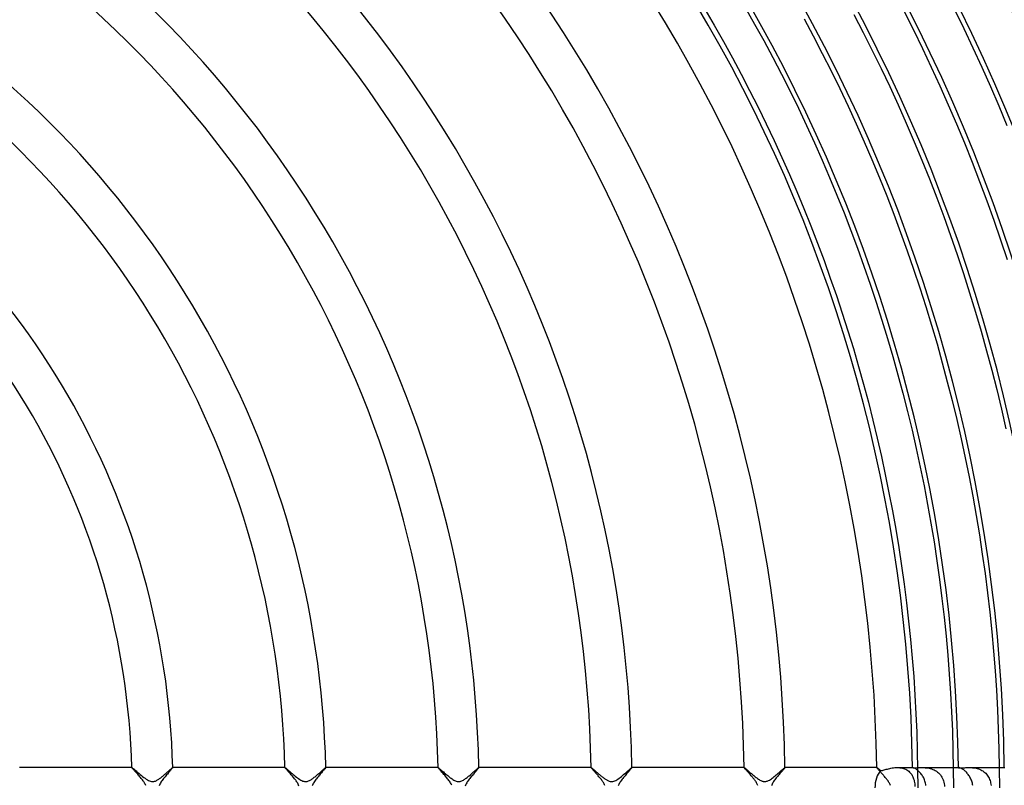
# Model space of a CAD drawing. Header units: millimetres. Extents: x -280 to 280, y -247 to 247.
# Tile 63 of 85: x 62 to 158, y 0 to 75. Entities that reach past the tile are written whole.
import ezdxf

# ---------------------------------------------------------------- set-up
doc = ezdxf.new("R2010")
doc.units = ezdxf.units.MM
doc.layers.add('HIDDEN', color=7, linetype='Continuous')
doc.layers.add('THICK', color=7, linetype='Continuous')

msp = doc.modelspace()

# ---------------------------------------------------------------- linework, layer by layer
at = {"layer": 'HIDDEN'}
for p, q in [((72.973, 1.999), (72.974, 2)), ((72.975, 2), (72.973, 2)), ((72.973, 1.998), (72.973, 1.999)), ((72.973, 1.999), (72.973, 1.999)), ((72.973, 1.997), (72.973, 1.998)), ((72.974, 2), (72.974, 2)), ((72.974, 2), (72.975, 2)), ((72.975, 2), (72.988, 1.995)), ((72.988, 1.995), (73.011, 1.979)), ((73.011, 1.979), (73.046, 1.953)), ((73.046, 1.953), (73.092, 1.916)), ((76.864, 1.92), (76.897, 1.948)), ((76.897, 1.948), (76.925, 1.97)), ((76.925, 1.97), (76.947, 1.987)), ((76.947, 1.987), (76.962, 1.997)), ((76.962, 1.997), (76.972, 2)), ((76.974, 2), (76.972, 2)), ((76.972, 2), (76.972, 2)), ((76.972, 2), (76.973, 2)), ((76.973, 2), (76.973, 1.999)), ((76.973, 1.999), (76.974, 1.999)), ((76.974, 1.999), (76.974, 1.998)), ((76.974, 1.998), (76.974, 1.997)), ((87.98, 2), (87.977, 2)), ((87.977, 1.998), (87.978, 1.999)), ((87.977, 1.997), (87.977, 1.998)), ((87.978, 1.999), (87.978, 2)), ((87.978, 2), (87.979, 2)), ((87.978, 1.999), (87.978, 1.999)), ((87.979, 2), (87.98, 2)), ((87.98, 2), (87.991, 1.995)), ((87.991, 1.995), (88.013, 1.981)), ((88.013, 1.981), (88.044, 1.958)), ((88.044, 1.958), (88.084, 1.926)), ((91.856, 1.91), (91.892, 1.941)), ((91.892, 1.941), (91.923, 1.966)), ((91.923, 1.966), (91.948, 1.984)), ((91.948, 1.984), (91.966, 1.996)), ((91.966, 1.996), (91.976, 2)), ((91.978, 2), (91.976, 2)), ((91.976, 2), (91.977, 2)), ((91.977, 2), (91.977, 2)), ((91.977, 2), (91.978, 1.999)), ((91.978, 1.999), (91.978, 1.999)), ((91.978, 1.999), (91.978, 1.998)), ((91.978, 1.998), (91.978, 1.997)), ((102.981, 1.999), (102.982, 2)), ((102.983, 2), (102.981, 2)), ((102.981, 1.998), (102.981, 1.999)), ((102.981, 1.999), (102.981, 1.999)), ((102.981, 1.997), (102.981, 1.998)), ((102.982, 2), (102.982, 2)), ((102.982, 2), (102.983, 2)), ((102.983, 2), (102.994, 1.996)), ((102.994, 1.996), (103.014, 1.983)), ((103.014, 1.983), (103.042, 1.962)), ((103.042, 1.962), (103.079, 1.933)), ((103.079, 1.933), (103.122, 1.897)), ((106.878, 1.926), (106.91, 1.952)), ((106.91, 1.952), (106.936, 1.973)), ((106.936, 1.973), (106.956, 1.988)), ((106.956, 1.988), (106.97, 1.997)), ((106.97, 1.997), (106.979, 2)), ((106.981, 2), (106.979, 2)), ((106.979, 2), (106.98, 2)), ((106.98, 2), (106.98, 2)), ((106.98, 2), (106.981, 1.999)), ((106.981, 1.999), (106.981, 1.999)), ((106.981, 1.999), (106.981, 1.998)), ((106.981, 1.998), (106.981, 1.997)), ((117.986, 2), (117.983, 2)), ((117.983, 1.998), (117.983, 1.999)), ((117.983, 1.999), (117.984, 1.999)), ((117.983, 1.997), (117.983, 1.998)), ((117.984, 1.999), (117.984, 2)), ((117.984, 2), (117.985, 2)), ((117.985, 2), (117.986, 2)), ((117.986, 2), (117.992, 1.998)), ((117.992, 1.998), (118.003, 1.992)), ((118.003, 1.992), (118.018, 1.981)), ((118.018, 1.981), (118.037, 1.967)), ((118.037, 1.967), (118.06, 1.95)), ((118.06, 1.95), (118.087, 1.928)), ((121.829, 1.882), (121.887, 1.932)), ((121.887, 1.932), (121.933, 1.969)), ((121.933, 1.969), (121.965, 1.992)), ((121.965, 1.992), (121.981, 2)), ((121.984, 2), (121.981, 2)), ((121.981, 2), (121.982, 2)), ((121.982, 2), (121.982, 2)), ((121.982, 2), (121.983, 1.999)), ((121.983, 1.999), (121.983, 1.999)), ((121.983, 1.999), (121.984, 1.998)), ((121.984, 1.998), (121.984, 1.997)), ((132.987, 2), (132.985, 2)), ((132.985, 1.998), (132.985, 1.999)), ((132.985, 1.999), (132.986, 1.999)), ((132.985, 1.997), (132.985, 1.998)), ((132.986, 1.999), (132.986, 2)), ((132.986, 2), (132.987, 2)), ((132.987, 2), (132.987, 2)), ((132.987, 2), (132.996, 1.997)), ((132.996, 1.997), (133.009, 1.989)), ((133.009, 1.989), (133.029, 1.975)), ((133.029, 1.975), (133.054, 1.956)), ((133.054, 1.956), (133.084, 1.932)), ((133.084, 1.932), (133.12, 1.902)), ((136.855, 1.904), (136.903, 1.944)), ((136.903, 1.944), (136.941, 1.974)), ((136.941, 1.974), (136.968, 1.994)), ((136.968, 1.994), (136.983, 2)), ((136.985, 2), (136.983, 2)), ((136.983, 2), (136.984, 2)), ((136.984, 2), (136.984, 2)), ((136.984, 2), (136.985, 1.999)), ((136.985, 1.999), (136.985, 1.999)), ((136.985, 1.999), (136.985, 1.998)), ((136.985, 1.998), (136.985, 1.997)), ((145.989, 2), (145.986, 2)), ((145.986, 1.998), (145.987, 1.999)), ((145.986, 1.997), (145.986, 1.998)), ((145.987, 1.999), (145.987, 2)), ((145.987, 2), (145.988, 2)), ((145.987, 1.999), (145.987, 1.999)), ((145.988, 2), (145.989, 2)), ((145.989, 2), (145.995, 1.998)), ((145.995, 1.998), (146.005, 1.993)), ((146.005, 1.993), (146.018, 1.984)), ((146.018, 1.984), (146.036, 1.971)), ((146.036, 1.971), (146.056, 1.955)), ((146.056, 1.955), (146.08, 1.936)), ((146.08, 1.936), (146.107, 1.914)), ((147.255, 1.908), (147.373, 1.933)), ((147.373, 1.933), (147.494, 1.955)), ((147.494, 1.955), (147.618, 1.974)), ((147.618, 1.974), (147.744, 1.988)), ((147.744, 1.988), (147.871, 1.997)), ((147.871, 1.997), (147.998, 2)), ((147.998, 2), (148.123, 1.997)), ((148, 2), (149.489, 2)), ((148.123, 1.997), (148.248, 1.987)), ((148.248, 1.987), (148.372, 1.969)), ((148.372, 1.969), (148.492, 1.945)), ((148.492, 1.945), (148.608, 1.912)), ((149.488, 2), (149.487, 2)), ((149.487, 2), (149.487, 2)), ((149.487, 2), (149.487, 2)), ((149.487, 2), (149.487, 2)), ((149.487, 2), (149.492, 1.997)), ((149.489, 2), (149.488, 2)), ((149.488, 2), (149.488, 2)), ((149.498, 1.999), (149.489, 2)), ((149.492, 1.997), (149.507, 1.994)), ((149.514, 1.996), (149.498, 1.999)), ((149.507, 1.994), (149.532, 1.991)), ((149.537, 1.99), (149.514, 1.996)), ((149.532, 1.991), (149.567, 1.987)), ((149.566, 1.98), (149.537, 1.99)), ((149.602, 1.966), (149.566, 1.98)), ((149.567, 1.987), (149.613, 1.985)), ((149.644, 1.949), (149.602, 1.966)), ((149.613, 1.985), (149.668, 1.983)), ((149.691, 1.926), (149.644, 1.949)), ((149.668, 1.983), (149.733, 1.983)), ((149.733, 1.983), (149.808, 1.984)), ((149.808, 1.984), (149.89, 1.987)), ((149.89, 1.987), (149.979, 1.99)), ((149.979, 1.99), (150.074, 1.993)), ((150.074, 1.993), (150.174, 1.997)), ((150.174, 1.997), (150.279, 1.999)), ((150.279, 1.999), (150.389, 2)), ((150.389, 2), (150.5, 1.999)), ((150.389, 2), (153.487, 2)), ((150.5, 1.999), (150.615, 1.995)), ((150.615, 1.995), (150.734, 1.987)), ((150.734, 1.987), (150.857, 1.975)), ((150.857, 1.975), (150.982, 1.958)), ((150.982, 1.958), (151.108, 1.935)), ((151.108, 1.935), (151.234, 1.905)), ((153.988, 1.997), (153.987, 1.996)), ((153.987, 1.996), (153.991, 1.991)), ((153.989, 1.998), (153.988, 1.997)), ((153.991, 1.999), (153.989, 1.998)), ((153.995, 1.999), (153.991, 1.999)), ((153.991, 1.991), (154.004, 1.986)), ((153.999, 2), (153.995, 1.999)), ((154.004, 2), (153.999, 2)), ((154.004, 1.986), (154.025, 1.981)), ((154.025, 1.981), (154.056, 1.976)), ((154.056, 1.976), (154.096, 1.972)), ((154.096, 1.972), (154.146, 1.97)), ((154.146, 1.97), (154.206, 1.969)), ((154.206, 1.969), (154.275, 1.97)), ((154.275, 1.97), (154.352, 1.972)), ((154.352, 1.972), (154.435, 1.976)), ((154.435, 1.976), (154.524, 1.981)), ((154.524, 1.981), (154.618, 1.986)), ((154.618, 1.986), (154.716, 1.991)), ((154.716, 1.991), (154.819, 1.996)), ((154.819, 1.996), (154.926, 1.999)), ((154.926, 1.999), (155.036, 2)), ((155.036, 2), (155.145, 1.999)), ((155.036, 2), (157.987, 2)), ((155.145, 1.999), (155.257, 1.994)), ((155.257, 1.994), (155.372, 1.986)), ((155.372, 1.986), (155.487, 1.974)), ((155.487, 1.974), (155.604, 1.957)), ((155.604, 1.957), (155.721, 1.934)), ((155.721, 1.934), (155.839, 1.905)), ((73.092, 1.916), (73.149, 1.869)), ((73.149, 1.869), (73.215, 1.813)), ((73.215, 1.813), (73.291, 1.748)), ((73.291, 1.748), (73.376, 1.675)), ((73.376, 1.675), (73.469, 1.595)), ((73.469, 1.595), (73.569, 1.508)), ((73.569, 1.508), (73.677, 1.417)), ((73.677, 1.417), (73.791, 1.321)), ((73.791, 1.321), (73.908, 1.223)), ((73.908, 1.223), (74.027, 1.126)), ((74.027, 1.126), (74.146, 1.033)), ((74.146, 1.033), (74.265, 0.944)), ((75.741, 0.959), (75.805, 1.007)), ((75.805, 1.007), (75.87, 1.058)), ((75.87, 1.058), (75.935, 1.11)), ((75.935, 1.11), (76.002, 1.165)), ((76.002, 1.165), (76.069, 1.221)), ((76.069, 1.221), (76.136, 1.278)), ((76.136, 1.278), (76.203, 1.336)), ((76.203, 1.336), (76.27, 1.394)), ((76.27, 1.394), (76.336, 1.452)), ((76.336, 1.452), (76.4, 1.508)), ((76.4, 1.508), (76.462, 1.564)), ((76.462, 1.564), (76.523, 1.617)), ((76.523, 1.617), (76.58, 1.669)), ((76.58, 1.669), (76.636, 1.719)), ((76.636, 1.719), (76.688, 1.766)), ((76.688, 1.766), (76.738, 1.81)), ((76.738, 1.81), (76.784, 1.851)), ((76.784, 1.851), (76.826, 1.887)), ((76.826, 1.887), (76.864, 1.92)), ((88.084, 1.926), (88.133, 1.885)), ((88.133, 1.885), (88.191, 1.836)), ((88.191, 1.836), (88.257, 1.78)), ((88.257, 1.78), (88.33, 1.717)), ((88.33, 1.717), (88.411, 1.648)), ((88.411, 1.648), (88.497, 1.573)), ((88.497, 1.573), (88.588, 1.494)), ((88.588, 1.494), (88.684, 1.412)), ((88.684, 1.412), (88.784, 1.328)), ((88.784, 1.328), (88.886, 1.243)), ((88.886, 1.243), (88.991, 1.157)), ((88.991, 1.157), (89.098, 1.072)), ((89.098, 1.072), (89.206, 0.99)), ((89.206, 0.99), (89.313, 0.911)), ((90.707, 0.933), (90.778, 0.986)), ((90.778, 0.986), (90.849, 1.041)), ((90.849, 1.041), (90.922, 1.098)), ((90.922, 1.098), (90.995, 1.158)), ((90.995, 1.158), (91.068, 1.218)), ((91.068, 1.218), (91.14, 1.279)), ((91.14, 1.279), (91.211, 1.34)), ((91.211, 1.34), (91.281, 1.401)), ((91.281, 1.401), (91.35, 1.462)), ((91.35, 1.462), (91.417, 1.521)), ((91.417, 1.521), (91.482, 1.579)), ((91.482, 1.579), (91.545, 1.635)), ((91.545, 1.635), (91.606, 1.689)), ((91.606, 1.689), (91.664, 1.741)), ((91.664, 1.741), (91.718, 1.789)), ((91.718, 1.789), (91.768, 1.834)), ((91.768, 1.834), (91.815, 1.874)), ((91.815, 1.874), (91.856, 1.91)), ((103.122, 1.897), (103.173, 1.854)), ((103.173, 1.854), (103.23, 1.805)), ((103.23, 1.805), (103.293, 1.751)), ((103.293, 1.751), (103.36, 1.693)), ((103.36, 1.693), (103.433, 1.63)), ((103.433, 1.63), (103.51, 1.564)), ((103.51, 1.564), (103.59, 1.495)), ((103.59, 1.495), (103.673, 1.424)), ((103.673, 1.424), (103.757, 1.352)), ((103.757, 1.352), (103.842, 1.28)), ((103.842, 1.28), (103.928, 1.209)), ((103.928, 1.209), (104.015, 1.139)), ((104.015, 1.139), (104.1, 1.071)), ((104.1, 1.071), (104.185, 1.006)), ((104.185, 1.006), (104.269, 0.944)), ((105.748, 0.963), (105.822, 1.019)), ((105.822, 1.019), (105.896, 1.077)), ((105.896, 1.077), (105.971, 1.138)), ((105.971, 1.138), (106.046, 1.2)), ((106.046, 1.2), (106.121, 1.263)), ((106.121, 1.263), (106.196, 1.326)), ((106.196, 1.326), (106.268, 1.389)), ((106.268, 1.389), (106.339, 1.451)), ((106.339, 1.451), (106.407, 1.511)), ((106.407, 1.511), (106.473, 1.569)), ((106.473, 1.569), (106.536, 1.625)), ((106.536, 1.625), (106.596, 1.678)), ((106.596, 1.678), (106.653, 1.729)), ((106.653, 1.729), (106.706, 1.776)), ((106.706, 1.776), (106.755, 1.82)), ((106.755, 1.82), (106.801, 1.86)), ((106.801, 1.86), (106.842, 1.895)), ((106.842, 1.895), (106.878, 1.926)), ((118.087, 1.928), (118.117, 1.903)), ((118.117, 1.903), (118.15, 1.875)), ((118.15, 1.875), (118.187, 1.844)), ((118.187, 1.844), (118.227, 1.81)), ((118.227, 1.81), (118.269, 1.773)), ((118.269, 1.773), (118.314, 1.735)), ((118.314, 1.735), (118.361, 1.694)), ((118.361, 1.694), (118.411, 1.651)), ((118.411, 1.651), (118.463, 1.606)), ((118.463, 1.606), (118.517, 1.559)), ((118.517, 1.559), (118.572, 1.511)), ((118.572, 1.511), (118.63, 1.461)), ((118.63, 1.461), (118.689, 1.411)), ((118.689, 1.411), (118.749, 1.359)), ((118.749, 1.359), (118.811, 1.307)), ((118.811, 1.307), (118.874, 1.254)), ((118.874, 1.254), (118.939, 1.201)), ((118.939, 1.201), (119.004, 1.148)), ((119.004, 1.148), (119.07, 1.096)), ((119.07, 1.096), (119.135, 1.045)), ((119.135, 1.045), (119.2, 0.995)), ((119.2, 0.995), (119.264, 0.948)), ((120.726, 0.946), (120.837, 1.03)), ((120.837, 1.03), (120.949, 1.119)), ((120.949, 1.119), (121.062, 1.211)), ((121.062, 1.211), (121.173, 1.306)), ((121.173, 1.306), (121.283, 1.401)), ((121.283, 1.401), (121.39, 1.494)), ((121.39, 1.494), (121.492, 1.585)), ((121.492, 1.585), (121.589, 1.671)), ((121.589, 1.671), (121.678, 1.75)), ((121.678, 1.75), (121.759, 1.821)), ((121.759, 1.821), (121.829, 1.882)), ((133.12, 1.902), (133.16, 1.868)), ((133.16, 1.868), (133.205, 1.83)), ((133.205, 1.83), (133.255, 1.787)), ((133.255, 1.787), (133.309, 1.74)), ((133.309, 1.74), (133.366, 1.691)), ((133.366, 1.691), (133.427, 1.637)), ((133.427, 1.637), (133.492, 1.582)), ((133.492, 1.582), (133.559, 1.523)), ((133.559, 1.523), (133.629, 1.463)), ((133.629, 1.463), (133.7, 1.402)), ((133.7, 1.402), (133.773, 1.34)), ((133.773, 1.34), (133.847, 1.278)), ((133.847, 1.278), (133.922, 1.215)), ((133.922, 1.215), (133.998, 1.153)), ((133.998, 1.153), (134.074, 1.093)), ((134.074, 1.093), (134.151, 1.033)), ((134.151, 1.033), (134.227, 0.975)), ((134.227, 0.975), (134.304, 0.919)), ((135.748, 0.962), (135.844, 1.035)), ((135.844, 1.035), (135.942, 1.112)), ((135.942, 1.112), (136.039, 1.192)), ((136.039, 1.192), (136.135, 1.273)), ((136.135, 1.273), (136.23, 1.354)), ((136.23, 1.354), (136.323, 1.435)), ((136.323, 1.435), (136.413, 1.514)), ((136.413, 1.514), (136.5, 1.591)), ((136.5, 1.591), (136.583, 1.665)), ((136.583, 1.665), (136.661, 1.734)), ((136.661, 1.734), (136.733, 1.797)), ((136.733, 1.797), (136.798, 1.854)), ((136.798, 1.854), (136.855, 1.904)), ((146.107, 1.914), (146.137, 1.889)), ((146.137, 1.889), (146.17, 1.861)), ((146.17, 1.861), (146.205, 1.83)), ((146.205, 1.83), (146.244, 1.798)), ((146.244, 1.798), (146.284, 1.763)), ((146.284, 1.763), (146.327, 1.726)), ((146.327, 1.726), (146.371, 1.687)), ((146.371, 1.687), (146.449, 1.702)), ((146.449, 1.702), (146.533, 1.721)), ((146.533, 1.721), (146.623, 1.743)), ((146.623, 1.743), (146.717, 1.768)), ((146.717, 1.768), (146.817, 1.796)), ((146.817, 1.796), (146.92, 1.824)), ((146.92, 1.824), (147.028, 1.853)), ((147.028, 1.853), (147.14, 1.881)), ((147.14, 1.881), (147.255, 1.908)), ((148.608, 1.912), (148.72, 1.872)), ((148.72, 1.872), (148.827, 1.824)), ((148.827, 1.824), (148.929, 1.769)), ((148.929, 1.769), (149.025, 1.706)), ((149.025, 1.706), (149.114, 1.637)), ((149.114, 1.637), (149.197, 1.562)), ((149.197, 1.562), (149.273, 1.481)), ((149.273, 1.481), (149.343, 1.394)), ((149.343, 1.394), (149.407, 1.302)), ((149.407, 1.302), (149.464, 1.205)), ((149.464, 1.205), (149.516, 1.104)), ((149.516, 1.104), (149.561, 0.998)), ((149.561, 0.998), (149.601, 0.888)), ((149.744, 1.897), (149.691, 1.926)), ((149.8, 1.864), (149.744, 1.897)), ((149.861, 1.824), (149.8, 1.864)), ((149.924, 1.779), (149.861, 1.824)), ((149.99, 1.727), (149.924, 1.779)), ((151.234, 1.905), (151.361, 1.867)), ((151.361, 1.867), (151.485, 1.821)), ((151.485, 1.821), (151.605, 1.768)), ((151.605, 1.768), (151.722, 1.706)), ((151.722, 1.706), (151.834, 1.636)), ((151.834, 1.636), (151.941, 1.557)), ((151.941, 1.557), (152.04, 1.471)), ((152.04, 1.471), (152.133, 1.377)), ((152.133, 1.377), (152.218, 1.276)), ((152.218, 1.276), (152.295, 1.168)), ((152.295, 1.168), (152.365, 1.054)), ((152.365, 1.054), (152.426, 0.935)), ((155.839, 1.905), (155.954, 1.87)), ((155.954, 1.87), (156.067, 1.829)), ((156.067, 1.829), (156.178, 1.781)), ((156.178, 1.781), (156.285, 1.725)), ((156.285, 1.725), (156.388, 1.662)), ((156.388, 1.662), (156.485, 1.593)), ((156.485, 1.593), (156.577, 1.518)), ((156.577, 1.518), (156.663, 1.436)), ((156.663, 1.436), (156.743, 1.349)), ((156.743, 1.349), (156.817, 1.256)), ((156.817, 1.256), (156.884, 1.158)), ((156.884, 1.158), (156.945, 1.056)), ((156.945, 1.056), (156.999, 0.95)), ((74.265, 0.944), (74.383, 0.863)), ((74.383, 0.863), (74.498, 0.79)), ((74.498, 0.79), (74.61, 0.729)), ((74.61, 0.729), (74.712, 0.683)), ((74.712, 0.683), (74.805, 0.652)), ((74.805, 0.652), (74.888, 0.634)), ((74.888, 0.634), (74.965, 0.625)), ((74.965, 0.625), (75.041, 0.626)), ((75.041, 0.626), (75.118, 0.635)), ((75.118, 0.635), (75.196, 0.654)), ((75.196, 0.654), (75.273, 0.68)), ((75.273, 0.68), (75.349, 0.712)), ((75.349, 0.712), (75.421, 0.749)), ((75.421, 0.749), (75.491, 0.789)), ((75.491, 0.789), (75.556, 0.83)), ((75.556, 0.83), (75.617, 0.87)), ((75.617, 0.87), (75.678, 0.913)), ((75.678, 0.913), (75.741, 0.959)), ((89.313, 0.911), (89.42, 0.839)), ((89.42, 0.839), (89.526, 0.775)), ((89.526, 0.775), (89.629, 0.72)), ((89.629, 0.72), (89.727, 0.678)), ((89.727, 0.678), (89.818, 0.649)), ((89.818, 0.649), (89.902, 0.632)), ((89.902, 0.632), (89.981, 0.625)), ((89.981, 0.625), (90.06, 0.627)), ((90.06, 0.627), (90.139, 0.639)), ((90.139, 0.639), (90.218, 0.66)), ((90.218, 0.66), (90.295, 0.689)), ((90.295, 0.689), (90.369, 0.722)), ((90.369, 0.722), (90.437, 0.758)), ((90.437, 0.758), (90.503, 0.796)), ((90.503, 0.796), (90.569, 0.838)), ((90.569, 0.838), (90.638, 0.884)), ((90.638, 0.884), (90.707, 0.933)), ((104.269, 0.944), (104.352, 0.885)), ((104.352, 0.885), (104.436, 0.829)), ((104.436, 0.829), (104.521, 0.778)), ((104.521, 0.778), (104.605, 0.732)), ((104.605, 0.732), (104.689, 0.693)), ((104.689, 0.693), (104.772, 0.662)), ((104.772, 0.662), (104.852, 0.641)), ((104.852, 0.641), (104.928, 0.628)), ((104.928, 0.628), (105.002, 0.625)), ((105.002, 0.625), (105.076, 0.629)), ((105.076, 0.629), (105.152, 0.642)), ((105.152, 0.642), (105.23, 0.664)), ((105.23, 0.664), (105.309, 0.694)), ((105.309, 0.694), (105.387, 0.731)), ((105.387, 0.731), (105.462, 0.771)), ((105.462, 0.771), (105.534, 0.815)), ((105.534, 0.815), (105.604, 0.861)), ((105.604, 0.861), (105.676, 0.91)), ((105.676, 0.91), (105.748, 0.963)), ((119.264, 0.948), (119.328, 0.902)), ((119.328, 0.902), (119.391, 0.859)), ((119.391, 0.859), (119.453, 0.819)), ((119.453, 0.819), (119.514, 0.783)), ((119.514, 0.783), (119.574, 0.748)), ((119.574, 0.748), (119.637, 0.716)), ((119.637, 0.716), (119.703, 0.687)), ((119.703, 0.687), (119.771, 0.662)), ((119.771, 0.662), (119.842, 0.643)), ((119.842, 0.643), (119.913, 0.63)), ((119.913, 0.63), (119.985, 0.625)), ((119.985, 0.625), (120.057, 0.627)), ((120.057, 0.627), (120.129, 0.637)), ((120.129, 0.637), (120.208, 0.657)), ((120.208, 0.657), (120.297, 0.689)), ((120.297, 0.689), (120.399, 0.737)), ((120.399, 0.737), (120.506, 0.797)), ((120.506, 0.797), (120.615, 0.868)), ((120.615, 0.868), (120.726, 0.946)), ((134.304, 0.919), (134.381, 0.866)), ((134.381, 0.866), (134.456, 0.817)), ((134.456, 0.817), (134.532, 0.772)), ((134.532, 0.772), (134.606, 0.732)), ((134.606, 0.732), (134.677, 0.698)), ((134.677, 0.698), (134.744, 0.672)), ((134.744, 0.672), (134.806, 0.652)), ((134.806, 0.652), (134.863, 0.638)), ((134.863, 0.638), (134.917, 0.63)), ((134.917, 0.63), (134.97, 0.625)), ((134.97, 0.625), (135.022, 0.625)), ((135.022, 0.625), (135.075, 0.629)), ((135.075, 0.629), (135.127, 0.637)), ((135.127, 0.637), (135.181, 0.649)), ((135.181, 0.649), (135.24, 0.668)), ((135.24, 0.668), (135.308, 0.694)), ((135.308, 0.694), (135.385, 0.729)), ((135.385, 0.729), (135.471, 0.776)), ((135.471, 0.776), (135.561, 0.831)), ((135.561, 0.831), (135.654, 0.894)), ((135.654, 0.894), (135.748, 0.962)), ((149.601, 0.888), (149.636, 0.773)), ((149.636, 0.773), (149.665, 0.654)), ((149.665, 0.654), (149.69, 0.529)), ((149.69, 0.529), (149.709, 0.401)), ((149.709, 0.401), (149.723, 0.268)), ((149.723, 0.268), (149.731, 0.134)), ((152.426, 0.935), (152.479, 0.811)), ((152.479, 0.811), (152.523, 0.683)), ((152.523, 0.683), (152.56, 0.551)), ((152.56, 0.551), (152.589, 0.416)), ((152.589, 0.416), (152.609, 0.279)), ((152.609, 0.279), (152.622, 0.14)), ((156.999, 0.95), (157.046, 0.839)), ((157.046, 0.839), (157.087, 0.726)), ((157.087, 0.726), (157.122, 0.61)), ((157.122, 0.61), (157.15, 0.491)), ((157.15, 0.491), (157.172, 0.371)), ((157.172, 0.371), (157.188, 0.248))]:
    msp.add_line(p, q, dxfattribs=at)
msp.add_arc((0, 0), 149.5, 0.76633, 59.23364, dxfattribs=at)
msp.add_ellipse((147.028, 0), major_axis=(0, -2), ratio=0.611798, start_param=-2.574612, end_param=-1.570796, dxfattribs=at)
at = {"layer": 'THICK'}
for p, q in [((129.139, 76.309), (130.055, 74.737)), ((133.09, 76.481), (134.008, 74.861)), ((153.602, 76.28), (154.516, 74.411)), ((138.861, 75.377), (139.765, 73.687)), ((143.745, 75.786), (144.654, 74.037)), ((148.66, 76.087), (149.572, 74.278)), ((130.055, 74.737), (130.952, 73.154)), ((134.008, 74.861), (134.906, 73.23)), ((154.516, 74.411), (155.407, 72.531)), ((139.765, 73.687), (140.648, 71.987)), ((144.654, 74.037), (145.541, 72.277)), ((149.572, 74.278), (150.462, 72.459)), ((130.952, 73.154), (131.83, 71.56)), ((134.906, 73.23), (135.784, 71.589)), ((150.462, 72.459), (151.33, 70.628)), ((155.407, 72.531), (156.276, 70.641)), ((131.83, 71.56), (132.688, 69.956)), ((135.784, 71.589), (136.642, 69.936)), ((140.648, 71.987), (141.511, 70.275)), ((145.541, 72.277), (146.407, 70.506)), ((146.407, 70.506), (147.252, 68.725)), ((151.33, 70.628), (152.175, 68.788)), ((156.276, 70.641), (157.121, 68.74)), ((132.688, 69.956), (133.527, 68.342)), ((136.642, 69.936), (137.481, 68.274)), ((141.511, 70.275), (142.353, 68.554)), ((142.353, 68.554), (143.174, 66.822)), ((147.252, 68.725), (148.075, 66.934)), ((152.175, 68.788), (152.998, 66.937)), ((157.121, 68.74), (157.943, 66.829)), ((133.527, 68.342), (134.346, 66.717)), ((137.481, 68.274), (138.299, 66.601)), ((134.346, 66.717), (135.145, 65.083)), ((138.299, 66.601), (139.096, 64.919)), ((143.174, 66.822), (143.974, 65.08)), ((148.075, 66.934), (148.876, 65.133)), ((152.998, 66.937), (153.799, 65.076)), ((157.943, 66.829), (158.742, 64.909)), ((135.145, 65.083), (135.925, 63.439)), ((139.096, 64.919), (139.874, 63.227)), ((143.974, 65.08), (144.753, 63.329)), ((148.876, 65.133), (149.655, 63.322)), ((153.799, 65.076), (154.577, 63.206)), ((135.925, 63.439), (136.684, 61.785)), ((139.874, 63.227), (140.63, 61.526)), ((144.753, 63.329), (145.51, 61.569)), ((149.655, 63.322), (150.412, 61.503)), ((154.577, 63.206), (155.332, 61.326)), ((136.684, 61.785), (137.424, 60.123)), ((140.63, 61.526), (141.366, 59.815)), ((145.51, 61.569), (146.246, 59.799)), ((150.412, 61.503), (151.147, 59.674)), ((155.332, 61.326), (156.065, 59.438)), ((137.424, 60.123), (138.143, 58.451)), ((141.366, 59.815), (142.081, 58.096)), ((146.246, 59.799), (146.961, 58.021)), ((151.147, 59.674), (151.859, 57.836)), ((156.065, 59.438), (156.774, 57.54)), ((138.143, 58.451), (138.842, 56.772)), ((142.081, 58.096), (142.775, 56.369)), ((146.961, 58.021), (147.654, 56.234)), ((151.859, 57.836), (152.55, 55.99)), ((156.774, 57.54), (157.461, 55.634)), ((138.842, 56.772), (139.52, 55.083)), ((142.775, 56.369), (143.449, 54.633)), ((147.654, 56.234), (148.325, 54.439)), ((152.55, 55.99), (153.218, 54.135)), ((139.52, 55.083), (140.178, 53.387)), ((157.461, 55.634), (158.124, 53.72)), ((143.449, 54.633), (144.101, 52.889)), ((148.325, 54.439), (148.975, 52.636)), ((153.218, 54.135), (153.863, 52.273)), ((140.178, 53.387), (140.815, 51.683)), ((158.124, 53.72), (158.764, 51.798)), ((144.101, 52.889), (144.732, 51.137)), ((148.975, 52.636), (149.602, 50.825)), ((153.863, 52.273), (154.486, 50.403)), ((140.815, 51.683), (141.432, 49.971)), ((144.732, 51.137), (145.341, 49.378)), ((149.602, 50.825), (150.208, 49.007)), ((154.486, 50.403), (155.086, 48.525)), ((141.432, 49.971), (142.027, 48.252)), ((145.341, 49.378), (145.93, 47.611)), ((150.208, 49.007), (150.791, 47.181)), ((155.086, 48.525), (155.663, 46.64)), ((142.027, 48.252), (142.602, 46.526)), ((145.93, 47.611), (146.496, 45.838)), ((142.602, 46.526), (143.156, 44.792)), ((150.791, 47.181), (151.352, 45.349)), ((155.663, 46.64), (156.217, 44.749)), ((146.496, 45.838), (147.042, 44.057)), ((143.156, 44.792), (143.689, 43.053)), ((151.352, 45.349), (151.891, 43.51)), ((156.217, 44.749), (156.748, 42.851)), ((147.042, 44.057), (147.565, 42.271)), ((151.891, 43.51), (152.408, 41.664)), ((143.689, 43.053), (144.2, 41.307)), ((156.748, 42.851), (157.257, 40.946)), ((147.565, 42.271), (148.067, 40.478)), ((152.408, 41.664), (152.902, 39.813)), ((144.2, 41.307), (144.691, 39.555)), ((157.257, 40.946), (157.742, 39.036)), ((148.067, 40.478), (148.547, 38.679)), ((152.902, 39.813), (153.373, 37.955)), ((144.691, 39.555), (145.16, 37.797)), ((148.547, 38.679), (149.005, 36.874)), ((157.742, 39.036), (158.204, 37.12)), ((145.16, 37.797), (145.608, 36.033)), ((153.373, 37.955), (153.823, 36.092)), ((149.005, 36.874), (149.442, 35.064)), ((158.204, 37.12), (158.642, 35.198)), ((145.608, 36.033), (146.034, 34.264)), ((153.823, 36.092), (154.249, 34.223)), ((149.442, 35.064), (149.856, 33.249)), ((146.034, 34.264), (146.439, 32.491)), ((154.249, 34.223), (154.653, 32.35)), ((149.856, 33.249), (150.248, 31.429)), ((146.439, 32.491), (146.822, 30.712)), ((154.653, 32.35), (155.034, 30.472)), ((150.248, 31.429), (150.618, 29.604)), ((146.822, 30.712), (147.184, 28.929)), ((155.034, 30.472), (155.392, 28.589)), ((150.618, 29.604), (150.966, 27.775)), ((147.184, 28.929), (147.524, 27.141)), ((155.392, 28.589), (155.727, 26.702)), ((147.524, 27.141), (147.842, 25.35)), ((150.966, 27.775), (151.292, 25.942)), ((155.727, 26.702), (156.04, 24.811)), ((147.842, 25.35), (148.139, 23.555)), ((151.292, 25.942), (151.596, 24.105)), ((156.04, 24.811), (156.329, 22.917)), ((148.139, 23.555), (148.414, 21.756)), ((151.596, 24.105), (151.877, 22.264)), ((151.877, 22.264), (152.136, 20.42)), ((156.329, 22.917), (156.596, 21.019)), ((148.414, 21.756), (148.667, 19.955)), ((152.136, 20.42), (152.372, 18.573)), ((156.596, 21.019), (156.839, 19.118)), ((148.667, 19.955), (148.898, 18.15)), ((152.372, 18.573), (152.586, 16.724)), ((156.839, 19.118), (157.059, 17.214)), ((148.898, 18.15), (149.107, 16.343)), ((152.586, 16.724), (152.778, 14.872)), ((157.059, 17.214), (157.257, 15.308)), ((149.107, 16.343), (149.294, 14.533)), ((149.294, 14.533), (149.46, 12.721)), ((152.778, 14.872), (152.947, 13.018)), ((157.257, 15.308), (157.431, 13.399)), ((149.46, 12.721), (149.603, 10.907)), ((152.947, 13.018), (153.094, 11.162)), ((157.431, 13.399), (157.582, 11.489)), ((149.603, 10.907), (149.724, 9.092)), ((153.094, 11.162), (153.218, 9.304)), ((157.582, 11.489), (157.71, 9.577)), ((149.724, 9.092), (149.823, 7.275)), ((153.218, 9.304), (153.319, 7.445)), ((157.71, 9.577), (157.814, 7.663)), ((149.823, 7.275), (149.901, 5.457)), ((153.319, 7.445), (153.398, 5.584)), ((157.814, 7.663), (157.895, 5.748)), ((149.901, 5.457), (149.956, 3.639)), ((153.398, 5.584), (153.455, 3.723)), ((157.895, 5.748), (157.954, 3.833)), ((149.956, 3.639), (149.989, 1.819)), ((153.455, 3.723), (153.489, 1.862)), ((157.954, 3.833), (157.988, 1.916)), ((72.973, 2), (61.968, 2)), ((72.978, 1.986), (72.973, 1.997)), ((72.993, 1.964), (72.978, 1.986)), ((73.016, 1.935), (72.993, 1.964)), ((73.048, 1.897), (73.016, 1.935)), ((76.949, 1.954), (76.929, 1.928)), ((76.963, 1.975), (76.949, 1.954)), ((76.971, 1.989), (76.963, 1.975)), ((76.974, 1.997), (76.971, 1.989)), ((87.977, 2), (76.974, 2)), ((87.982, 1.986), (87.977, 1.997)), ((87.995, 1.967), (87.982, 1.986)), ((88.017, 1.94), (87.995, 1.967)), ((88.045, 1.905), (88.017, 1.94)), ((91.951, 1.952), (91.929, 1.924)), ((91.966, 1.973), (91.951, 1.952)), ((91.975, 1.989), (91.966, 1.973)), ((91.978, 1.997), (91.975, 1.989)), ((102.981, 2), (91.978, 2)), ((102.985, 1.987), (102.981, 1.997)), ((102.998, 1.967), (102.985, 1.987)), ((103.02, 1.939), (102.998, 1.967)), ((103.049, 1.904), (103.02, 1.939)), ((106.947, 1.943), (106.922, 1.91)), ((106.966, 1.969), (106.947, 1.943)), ((106.978, 1.987), (106.966, 1.969)), ((106.981, 1.997), (106.978, 1.987)), ((117.983, 2), (106.981, 2)), ((117.986, 1.989), (117.983, 1.997)), ((117.995, 1.975), (117.986, 1.989)), ((118.009, 1.956), (117.995, 1.975)), ((118.029, 1.931), (118.009, 1.956)), ((118.054, 1.9), (118.029, 1.931)), ((121.95, 1.944), (121.925, 1.912)), ((121.969, 1.969), (121.95, 1.944)), ((121.98, 1.987), (121.969, 1.969)), ((121.984, 1.997), (121.98, 1.987)), ((132.985, 2), (121.984, 2)), ((132.988, 1.988), (132.985, 1.997)), ((132.999, 1.973), (132.988, 1.988)), ((133.015, 1.951), (132.999, 1.973)), ((133.038, 1.923), (133.015, 1.951)), ((136.956, 1.95), (136.933, 1.921)), ((136.972, 1.972), (136.956, 1.95)), ((136.982, 1.988), (136.972, 1.972)), ((136.985, 1.997), (136.982, 1.988)), ((145.986, 2), (136.985, 2)), ((145.989, 1.989), (145.986, 1.997)), ((145.998, 1.975), (145.989, 1.989)), ((146.012, 1.956), (145.998, 1.975)), ((146.032, 1.931), (146.012, 1.956)), ((146.057, 1.901), (146.032, 1.931)), ((153.487, 2), (154.004, 2)), ((154.021, 1.999), (154.004, 2)), ((154.043, 1.996), (154.021, 1.999)), ((154.07, 1.99), (154.043, 1.996)), ((154.103, 1.981), (154.07, 1.99)), ((154.141, 1.969), (154.103, 1.981)), ((154.183, 1.952), (154.141, 1.969)), ((154.23, 1.932), (154.183, 1.952)), ((154.281, 1.907), (154.23, 1.932)), ((157.987, 2), (158.53, 2)), ((73.086, 1.852), (73.048, 1.897)), ((73.131, 1.802), (73.086, 1.852)), ((73.181, 1.746), (73.131, 1.802)), ((73.235, 1.686), (73.181, 1.746)), ((73.293, 1.622), (73.235, 1.686)), ((73.353, 1.554), (73.293, 1.622)), ((73.417, 1.484), (73.353, 1.554)), ((73.482, 1.411), (73.417, 1.484)), ((73.549, 1.336), (73.482, 1.411)), ((73.616, 1.259), (73.549, 1.336)), ((73.684, 1.18), (73.616, 1.259)), ((73.752, 1.101), (73.684, 1.18)), ((73.82, 1.021), (73.752, 1.101)), ((73.886, 0.941), (73.82, 1.021)), ((76.16, 1.014), (76.087, 0.923)), ((76.234, 1.104), (76.16, 1.014)), ((76.308, 1.193), (76.234, 1.104)), ((76.38, 1.279), (76.308, 1.193)), ((76.449, 1.361), (76.38, 1.279)), ((76.515, 1.439), (76.449, 1.361)), ((76.579, 1.513), (76.515, 1.439)), ((76.638, 1.582), (76.579, 1.513)), ((76.694, 1.647), (76.638, 1.582)), ((76.746, 1.708), (76.694, 1.647)), ((76.792, 1.763), (76.746, 1.708)), ((76.834, 1.812), (76.792, 1.763)), ((76.871, 1.857), (76.834, 1.812)), ((76.903, 1.895), (76.871, 1.857)), ((76.929, 1.928), (76.903, 1.895)), ((88.081, 1.864), (88.045, 1.905)), ((88.122, 1.817), (88.081, 1.864)), ((88.168, 1.765), (88.122, 1.817)), ((88.219, 1.708), (88.168, 1.765)), ((88.273, 1.647), (88.219, 1.708)), ((88.331, 1.582), (88.273, 1.647)), ((88.392, 1.514), (88.331, 1.582)), ((88.455, 1.443), (88.392, 1.514)), ((88.521, 1.37), (88.455, 1.443)), ((88.587, 1.294), (88.521, 1.37)), ((88.655, 1.217), (88.587, 1.294)), ((88.721, 1.139), (88.655, 1.217)), ((88.787, 1.061), (88.721, 1.139)), ((88.852, 0.984), (88.787, 1.061)), ((88.914, 0.907), (88.852, 0.984)), ((91.145, 0.993), (91.073, 0.903)), ((91.218, 1.084), (91.145, 0.993)), ((91.292, 1.173), (91.218, 1.084)), ((91.364, 1.258), (91.292, 1.173)), ((91.434, 1.341), (91.364, 1.258)), ((91.501, 1.42), (91.434, 1.341)), ((91.566, 1.495), (91.501, 1.42)), ((91.627, 1.566), (91.566, 1.495)), ((91.684, 1.632), (91.627, 1.566)), ((91.737, 1.694), (91.684, 1.632)), ((91.786, 1.751), (91.737, 1.694)), ((91.83, 1.803), (91.786, 1.751)), ((91.868, 1.849), (91.83, 1.803)), ((91.902, 1.889), (91.868, 1.849)), ((91.929, 1.924), (91.902, 1.889)), ((103.085, 1.862), (103.049, 1.904)), ((103.129, 1.812), (103.085, 1.862)), ((103.178, 1.756), (103.129, 1.812)), ((103.232, 1.695), (103.178, 1.756)), ((103.291, 1.629), (103.232, 1.695)), ((103.354, 1.558), (103.291, 1.629)), ((103.421, 1.484), (103.354, 1.558)), ((103.491, 1.405), (103.421, 1.484)), ((103.563, 1.324), (103.491, 1.405)), ((103.635, 1.241), (103.563, 1.324)), ((103.707, 1.157), (103.635, 1.241)), ((103.779, 1.072), (103.707, 1.157)), ((103.85, 0.987), (103.779, 1.072)), ((103.918, 0.903), (103.85, 0.987)), ((106.169, 1.022), (106.098, 0.934)), ((106.242, 1.11), (106.169, 1.022)), ((106.314, 1.197), (106.242, 1.11)), ((106.384, 1.281), (106.314, 1.197)), ((106.453, 1.362), (106.384, 1.281)), ((106.52, 1.44), (106.453, 1.362)), ((106.585, 1.515), (106.52, 1.44)), ((106.646, 1.586), (106.585, 1.515)), ((106.704, 1.653), (106.646, 1.586)), ((106.757, 1.715), (106.704, 1.653)), ((106.806, 1.772), (106.757, 1.715)), ((106.85, 1.824), (106.806, 1.772)), ((106.889, 1.871), (106.85, 1.824)), ((106.922, 1.91), (106.889, 1.871)), ((118.084, 1.866), (118.054, 1.9)), ((118.118, 1.826), (118.084, 1.866)), ((118.156, 1.783), (118.118, 1.826)), ((118.198, 1.735), (118.156, 1.783)), ((118.244, 1.684), (118.198, 1.735)), ((118.292, 1.63), (118.244, 1.684)), ((118.343, 1.573), (118.292, 1.63)), ((118.397, 1.512), (118.343, 1.573)), ((118.453, 1.45), (118.397, 1.512)), ((118.51, 1.384), (118.453, 1.45)), ((118.57, 1.317), (118.51, 1.384)), ((118.63, 1.247), (118.57, 1.317)), ((118.692, 1.176), (118.63, 1.247)), ((118.754, 1.103), (118.692, 1.176)), ((118.815, 1.03), (118.754, 1.103)), ((118.875, 0.957), (118.815, 1.03)), ((121.175, 1.028), (121.104, 0.94)), ((121.247, 1.116), (121.175, 1.028)), ((121.319, 1.203), (121.247, 1.116)), ((121.39, 1.286), (121.319, 1.203)), ((121.459, 1.367), (121.39, 1.286)), ((121.526, 1.445), (121.459, 1.367)), ((121.59, 1.519), (121.526, 1.445)), ((121.651, 1.59), (121.59, 1.519)), ((121.708, 1.656), (121.651, 1.59)), ((121.762, 1.718), (121.708, 1.656)), ((121.81, 1.775), (121.762, 1.718)), ((121.854, 1.826), (121.81, 1.775)), ((121.892, 1.872), (121.854, 1.826)), ((121.925, 1.912), (121.892, 1.872)), ((133.065, 1.889), (133.038, 1.923)), ((133.098, 1.851), (133.065, 1.889)), ((133.136, 1.808), (133.098, 1.851)), ((133.177, 1.761), (133.136, 1.808)), ((133.222, 1.71), (133.177, 1.761)), ((133.271, 1.656), (133.222, 1.71)), ((133.322, 1.598), (133.271, 1.656)), ((133.376, 1.538), (133.322, 1.598)), ((133.432, 1.475), (133.376, 1.538)), ((133.489, 1.409), (133.432, 1.475)), ((133.549, 1.342), (133.489, 1.409)), ((133.609, 1.273), (133.549, 1.342)), ((133.67, 1.202), (133.609, 1.273)), ((133.73, 1.132), (133.67, 1.202)), ((133.79, 1.061), (133.73, 1.132)), ((133.848, 0.991), (133.79, 1.061)), ((133.905, 0.921), (133.848, 0.991)), ((136.141, 0.987), (136.07, 0.897)), ((136.214, 1.076), (136.141, 0.987)), ((136.287, 1.164), (136.214, 1.076)), ((136.359, 1.249), (136.287, 1.164)), ((136.428, 1.331), (136.359, 1.249)), ((136.496, 1.409), (136.428, 1.331)), ((136.561, 1.484), (136.496, 1.409)), ((136.622, 1.555), (136.561, 1.484)), ((136.68, 1.622), (136.622, 1.555)), ((136.735, 1.685), (136.68, 1.622)), ((136.785, 1.743), (136.735, 1.685)), ((136.83, 1.796), (136.785, 1.743)), ((136.87, 1.843), (136.83, 1.796)), ((136.905, 1.885), (136.87, 1.843)), ((136.933, 1.921), (136.905, 1.885)), ((146.086, 1.866), (146.057, 1.901)), ((146.12, 1.827), (146.086, 1.866)), ((146.158, 1.784), (146.12, 1.827)), ((146.2, 1.737), (146.158, 1.784)), ((146.245, 1.686), (146.2, 1.737)), ((146.293, 1.631), (146.245, 1.686)), ((146.344, 1.574), (146.293, 1.631)), ((146.398, 1.514), (146.344, 1.574)), ((146.453, 1.451), (146.398, 1.514)), ((146.511, 1.386), (146.453, 1.451)), ((146.57, 1.318), (146.511, 1.386)), ((146.63, 1.248), (146.57, 1.318)), ((146.692, 1.177), (146.63, 1.248)), ((146.752, 1.106), (146.692, 1.177)), ((146.812, 1.034), (146.752, 1.106)), ((146.871, 0.963), (146.812, 1.034)), ((149.989, 1.819), (150, 0)), ((150.054, 1.673), (149.99, 1.727)), ((150.117, 1.614), (150.054, 1.673)), ((150.181, 1.55), (150.117, 1.614)), ((150.244, 1.482), (150.181, 1.55)), ((150.306, 1.409), (150.244, 1.482)), ((150.366, 1.331), (150.306, 1.409)), ((150.425, 1.249), (150.366, 1.331)), ((150.48, 1.163), (150.425, 1.249)), ((150.533, 1.073), (150.48, 1.163)), ((150.583, 0.98), (150.533, 1.073)), ((150.628, 0.883), (150.583, 0.98)), ((153.489, 1.862), (153.5, 0)), ((154.335, 1.877), (154.281, 1.907)), ((154.392, 1.843), (154.335, 1.877)), ((154.452, 1.804), (154.392, 1.843)), ((154.514, 1.759), (154.452, 1.804)), ((154.578, 1.709), (154.514, 1.759)), ((154.642, 1.655), (154.578, 1.709)), ((154.707, 1.596), (154.642, 1.655)), ((154.77, 1.532), (154.707, 1.596)), ((154.833, 1.464), (154.77, 1.532)), ((154.895, 1.391), (154.833, 1.464)), ((154.955, 1.315), (154.895, 1.391)), ((155.013, 1.234), (154.955, 1.315)), ((155.069, 1.149), (155.013, 1.234)), ((155.121, 1.061), (155.069, 1.149)), ((155.17, 0.969), (155.121, 1.061)), ((155.216, 0.874), (155.17, 0.969)), ((157.988, 1.916), (158, 0)), ((73.95, 0.861), (73.886, 0.941)), ((74.011, 0.783), (73.95, 0.861)), ((74.068, 0.706), (74.011, 0.783)), ((74.121, 0.631), (74.068, 0.706)), ((74.171, 0.557), (74.121, 0.631)), ((74.215, 0.486), (74.171, 0.557)), ((74.255, 0.414), (74.215, 0.486)), ((74.294, 0.337), (74.255, 0.414)), ((74.327, 0.255), (74.294, 0.337)), ((75.687, 0.296), (75.659, 0.216)), ((75.725, 0.38), (75.687, 0.296)), ((75.771, 0.468), (75.725, 0.38)), ((75.825, 0.557), (75.771, 0.468)), ((75.884, 0.648), (75.825, 0.557)), ((75.948, 0.739), (75.884, 0.648)), ((76.016, 0.831), (75.948, 0.739)), ((76.087, 0.923), (76.016, 0.831)), ((88.974, 0.832), (88.914, 0.907)), ((89.031, 0.757), (88.974, 0.832)), ((89.084, 0.684), (89.031, 0.757)), ((89.134, 0.613), (89.084, 0.684)), ((89.182, 0.539), (89.134, 0.613)), ((89.231, 0.459), (89.182, 0.539)), ((89.277, 0.372), (89.231, 0.459)), ((89.317, 0.282), (89.277, 0.372)), ((89.349, 0.188), (89.317, 0.282)), ((90.683, 0.285), (90.657, 0.208)), ((90.719, 0.368), (90.683, 0.285)), ((90.764, 0.454), (90.719, 0.368)), ((90.816, 0.541), (90.764, 0.454)), ((90.873, 0.631), (90.816, 0.541)), ((90.936, 0.721), (90.873, 0.631)), ((91.003, 0.812), (90.936, 0.721)), ((91.073, 0.903), (91.003, 0.812)), ((103.984, 0.819), (103.918, 0.903)), ((104.047, 0.736), (103.984, 0.819)), ((104.106, 0.654), (104.047, 0.736)), ((104.161, 0.573), (104.106, 0.654)), ((104.211, 0.492), (104.161, 0.573)), ((104.257, 0.412), (104.211, 0.492)), ((104.296, 0.332), (104.257, 0.412)), ((104.327, 0.257), (104.296, 0.332)), ((105.674, 0.261), (105.651, 0.19)), ((105.705, 0.338), (105.674, 0.261)), ((105.745, 0.418), (105.705, 0.338)), ((105.791, 0.501), (105.745, 0.418)), ((105.844, 0.585), (105.791, 0.501)), ((105.902, 0.671), (105.844, 0.585)), ((105.964, 0.758), (105.902, 0.671)), ((106.03, 0.846), (105.964, 0.758)), ((106.098, 0.934), (106.03, 0.846)), ((118.933, 0.884), (118.875, 0.957)), ((118.99, 0.812), (118.933, 0.884)), ((119.044, 0.741), (118.99, 0.812)), ((119.095, 0.67), (119.044, 0.741)), ((119.142, 0.601), (119.095, 0.67)), ((119.186, 0.533), (119.142, 0.601)), ((119.229, 0.463), (119.186, 0.533)), ((119.268, 0.391), (119.229, 0.463)), ((119.303, 0.316), (119.268, 0.391)), ((119.333, 0.24), (119.303, 0.316)), ((120.675, 0.263), (120.652, 0.192)), ((120.706, 0.34), (120.675, 0.263)), ((120.746, 0.421), (120.706, 0.34)), ((120.793, 0.504), (120.746, 0.421)), ((120.847, 0.589), (120.793, 0.504)), ((120.905, 0.676), (120.847, 0.589)), ((120.968, 0.763), (120.905, 0.676)), ((121.034, 0.851), (120.968, 0.763)), ((121.104, 0.94), (121.034, 0.851)), ((133.96, 0.851), (133.905, 0.921)), ((134.012, 0.783), (133.96, 0.851)), ((134.062, 0.716), (134.012, 0.783)), ((134.109, 0.65), (134.062, 0.716)), ((134.154, 0.584), (134.109, 0.65)), ((134.198, 0.516), (134.154, 0.584)), ((134.239, 0.445), (134.198, 0.516)), ((134.277, 0.373), (134.239, 0.445)), ((134.31, 0.3), (134.277, 0.373)), ((134.338, 0.226), (134.31, 0.3)), ((135.684, 0.286), (135.657, 0.209)), ((135.72, 0.368), (135.684, 0.286)), ((135.764, 0.453), (135.72, 0.368)), ((135.815, 0.54), (135.764, 0.453)), ((135.872, 0.628), (135.815, 0.54)), ((135.934, 0.717), (135.872, 0.628)), ((136.001, 0.807), (135.934, 0.717)), ((136.07, 0.897), (136.001, 0.807)), ((146.928, 0.892), (146.871, 0.963)), ((146.984, 0.821), (146.928, 0.892)), ((147.036, 0.751), (146.984, 0.821)), ((147.087, 0.682), (147.036, 0.751)), ((147.134, 0.615), (147.087, 0.682)), ((147.179, 0.546), (147.134, 0.615)), ((147.223, 0.474), (147.179, 0.546)), ((147.264, 0.399), (147.223, 0.474)), ((147.301, 0.323), (147.264, 0.399)), ((147.331, 0.244), (147.301, 0.323)), ((150.67, 0.783), (150.628, 0.883)), ((150.707, 0.68), (150.67, 0.783)), ((150.74, 0.573), (150.707, 0.68)), ((150.767, 0.464), (150.74, 0.573)), ((150.789, 0.351), (150.767, 0.464)), ((150.805, 0.236), (150.789, 0.351)), ((155.257, 0.776), (155.216, 0.874)), ((155.294, 0.674), (155.257, 0.776)), ((155.327, 0.569), (155.294, 0.674)), ((155.354, 0.46), (155.327, 0.569)), ((155.376, 0.349), (155.354, 0.46)), ((155.393, 0.235), (155.376, 0.349))]:
    msp.add_line(p, q, dxfattribs=at)
for radius, start, end in [(240, 0.47664, 59.52332), (234.5, 0.159, 59.84103), (236, 0.48558, 59.51444), (230, 0.06497, 59.935), (230.5, 0.49716, 59.50287), (226, 0.50707, 59.49296), (221.5, 0.51732, 59.48264), (217, 0.5281, 59.47193), (212.5, 0.53927, 59.46076), (208, 0.55096, 59.44907), (203.5, 0.5631, 59.43687), (199, 0.57582, 59.42415), (194.5, 0.58917, 59.41085), (190, 0.60315, 59.39687), (185.5, 0.61776, 59.38226), (181, 0.63312, 59.36691), (176.5, 0.64928, 59.35075), (172, 0.66624, 59.33373), (167.5, 0.68417, 59.31586), (163, 0.70302, 59.29695), (158.5, 0.72302, 59.27701), (154, 0.7441, 59.25587), (146, 0.78392, 59.2161), (137, 0.83543, 59.1646), (133, 0.86053, 59.13944), (122, 0.93816, 59.06186), (118, 0.96996, 59.03007), (107, 1.06965, 58.93031), (103, 1.11119, 58.88877), (92, 1.24412, 58.75591), (88, 1.30067, 58.69935), (77, 1.48648, 58.51349), (73, 1.56796, 58.43201)]:
    msp.add_arc((0, 0), radius, start, end, dxfattribs=at)

doc.saveas('drawing.dxf')
